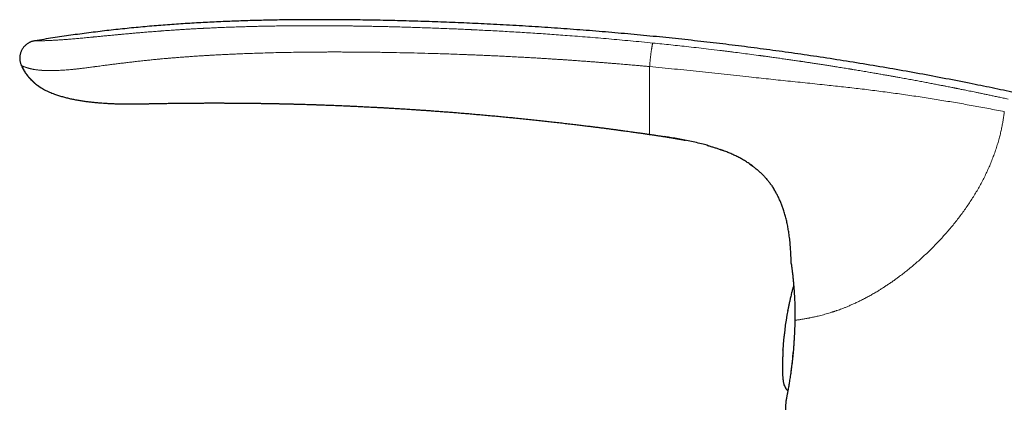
# Model space of a CAD drawing. Header units: millimetres. Extents: x 8 to 949, y 12 to 889.
# Tile 15 of 256: x 53 to 135, y 721 to 753. Entities that reach past the tile are written whole.
import ezdxf

# ---------------------------------------------------------------- set-up
doc = ezdxf.new("R2010")
doc.units = ezdxf.units.MM

msp = doc.modelspace()

# ---------------------------------------------------------------- linework, layer by layer
at = {"color": 7, "linetype": 'Continuous', "lineweight": 30}
for p, q in [((62.828, 745.535), (62.852, 745.535)), ((105.298, 742.995), (105.298, 742.995)), ((111.347, 741.679), (111.433, 741.648)), ((113.634, 740.527), (113.724, 740.462)), ((115.644, 738.442), (115.658, 738.42)), ((117.375, 726.881), (117.37, 726.878)), ((116.479, 722.139), (116.479, 722.139))]:
    msp.add_line(p, q, dxfattribs=at)
at = {"color": 252, "linetype": 'Continuous', "lineweight": 0}
for p, q in [((117.085, 732.246), (117.085, 732.247)), ((117.387, 727.506), (117.392, 727.514))]:
    msp.add_line(p, q, dxfattribs=at)
at = {"color": 7, "linetype": 'Continuous', "lineweight": 30, "flags": 128}
for points in [[(62.856, 745.535), (62.856, 745.535), (62.855, 745.535), (62.855, 745.535), (62.853, 745.535), (62.852, 745.535), (62.851, 745.535), (62.851, 745.535), (62.851, 745.535), (62.852, 745.535), (62.852, 745.535), (62.852, 745.535), (62.852, 745.535), (62.852, 745.535), (62.852, 745.535)], [(117.085, 732.247), (117.089, 732.206), (117.096, 732.171)], [(116.797, 728.337), (116.798, 728.344), (116.801, 728.356)], [(116.394, 725.032), (116.394, 725.032), (116.395, 725.051)], [(116.635, 720.736), (116.632, 720.722), (116.627, 720.681)]]:
    msp.add_lwpolyline(points, dxfattribs=at)
at = {"color": 252, "linetype": 'Continuous', "lineweight": 0, "flags": 128}
msp.add_lwpolyline([(116.596, 721.902), (116.596, 721.902), (116.596, 721.902)], dxfattribs=at)
at = {"color": 7, "linetype": 'Continuous', "lineweight": 30}
msp.add_arc((141.356, 723.665), 25, 169.22803, 176.82175, dxfattribs=at)
at = {"color": 252, "linetype": 'Continuous', "lineweight": 0}
for centre, radius, start, end in [((169.743, 720.192), 53.569, 171.25395, 174.79583), ((299.932, 703.632), 183.918, 173.34193, 173.87824), ((116.591, 722.16), 0.1, 195.31804, 212.96618)]:
    msp.add_arc(centre, radius, start, end, dxfattribs=at)
at = {"color": 7, "linetype": 'Continuous', "lineweight": 30}
for points, knots in [([(158.753, 740.371), (158.597, 740.421), (157.821, 740.667), (156.42, 741.096), (154.551, 741.657), (152.693, 742.199), (150.845, 742.723), (149.007, 743.229), (147.168, 743.721), (145.316, 744.202), (143.451, 744.672), (141.572, 745.13), (139.692, 745.574), (137.811, 746.003), (135.929, 746.418), (134.046, 746.818), (132.057, 747.226), (129.962, 747.638), (127.761, 748.051), (125.558, 748.445), (123.354, 748.821), (121.148, 749.177), (118.982, 749.509), (116.856, 749.816), (114.771, 750.101), (112.685, 750.37), (110.596, 750.623), (108.498, 750.861), (106.389, 751.084), (104.269, 751.291), (102.148, 751.482), (100.024, 751.657), (97.899, 751.816), (95.772, 751.96), (93.643, 752.087), (91.584, 752.195), (89.596, 752.286), (87.679, 752.361), (85.76, 752.424), (83.839, 752.476), (81.917, 752.515), (79.993, 752.54), (78.207, 752.549), (76.559, 752.546), (75.05, 752.532), (73.541, 752.507), (72.032, 752.469), (70.533, 752.419), (69.044, 752.355), (67.565, 752.277), (66.087, 752.184), (64.602, 752.075), (63.108, 751.948), (61.606, 751.802), (60.106, 751.637), (58.609, 751.454), (57.115, 751.252), (55.623, 751.032), (54.63, 750.87), (54.134, 750.789)], [0, 0, 0, 0, 0.00463, 0.023079, 0.041493, 0.059874, 0.077896, 0.095889, 0.113855, 0.131794, 0.150074, 0.168329, 0.186562, 0.204773, 0.222963, 0.241135, 0.259289, 0.280449, 0.30159, 0.322713, 0.34382, 0.364914, 0.385998, 0.405868, 0.425731, 0.44559, 0.465446, 0.4853, 0.5054, 0.525502, 0.545608, 0.565718, 0.585834, 0.605958, 0.626091, 0.646235, 0.664335, 0.682446, 0.70057, 0.718708, 0.736859, 0.755019, 0.773187, 0.787434, 0.801682, 0.81593, 0.830177, 0.84442, 0.858405, 0.872384, 0.886359, 0.900328, 0.914576, 0.928818, 0.943055, 0.95729, 0.971524, 0.98576, 1, 1, 1, 1]), ([(54.134, 750.789), (54.103, 750.783), (54.038, 750.772), (53.942, 750.752), (53.843, 750.723), (53.742, 750.684), (53.64, 750.635), (53.539, 750.575), (53.441, 750.505), (53.346, 750.426), (53.258, 750.34), (53.177, 750.247), (53.106, 750.148), (53.044, 750.046), (52.991, 749.94), (52.948, 749.832), (52.913, 749.722), (52.886, 749.611), (52.868, 749.5), (52.859, 749.388), (52.859, 749.277), (52.869, 749.167), (52.889, 749.057), (52.917, 748.947), (52.954, 748.836), (52.984, 748.764), (53, 748.726)], [0, 0, 0, 0, 0.035118, 0.071103, 0.108585, 0.147906, 0.189133, 0.232078, 0.276351, 0.321427, 0.366741, 0.411782, 0.456183, 0.499801, 0.542759, 0.585241, 0.627315, 0.668975, 0.710201, 0.751008, 0.791494, 0.831862, 0.872434, 0.913638, 0.955977, 1, 1, 1, 1]), ([(53.017, 748.718), (53.012, 748.72), (53.002, 748.725), (53, 748.726), (53, 748.726)], [0, 0, 0, 0, 0.462366, 1, 1, 1, 1]), ([(53, 748.726), (53.03, 748.657), (53.091, 748.52), (53.2, 748.321), (53.32, 748.129), (53.452, 747.944), (53.594, 747.768), (53.757, 747.588), (53.942, 747.407), (54.149, 747.227), (54.366, 747.061), (54.561, 746.927), (54.686, 746.854), (54.733, 746.827)], [0, 0, 0, 0, 0.086476, 0.172894, 0.259371, 0.345982, 0.432764, 0.519722, 0.624257, 0.728912, 0.833548, 0.938001, 1, 1, 1, 1]), ([(53.018, 748.719), (53.025, 748.702), (53.055, 748.629), (53.117, 748.505), (53.201, 748.351), (53.283, 748.217), (53.36, 748.1), (53.432, 747.999), (53.503, 747.905), (53.572, 747.819), (53.638, 747.74), (53.716, 747.65), (53.803, 747.556), (53.911, 747.447), (54.027, 747.339), (54.151, 747.233), (54.282, 747.129), (54.42, 747.027), (54.574, 746.923), (54.745, 746.817), (54.934, 746.711), (55.132, 746.611), (55.337, 746.516), (55.547, 746.428), (55.797, 746.333), (56.087, 746.234), (56.418, 746.135), (56.753, 746.046), (57.091, 745.967), (57.432, 745.896), (57.777, 745.834), (58.12, 745.779), (58.459, 745.733), (58.786, 745.694), (59.101, 745.661), (59.404, 745.633), (59.696, 745.61), (59.933, 745.594), (60.117, 745.584), (60.252, 745.576), (60.389, 745.569), (60.534, 745.563), (60.693, 745.556), (60.866, 745.55), (61.054, 745.544), (61.26, 745.539), (61.485, 745.535), (61.729, 745.531), (61.989, 745.53), (62.264, 745.529), (62.556, 745.531), (62.756, 745.534), (62.858, 745.535)], [0, 0, 0, 0, 0.005025, 0.022021, 0.037989, 0.052994, 0.064816, 0.076064, 0.086789, 0.097052, 0.106918, 0.116465, 0.132374, 0.148179, 0.163989, 0.179853, 0.195819, 0.211927, 0.228215, 0.247506, 0.267193, 0.287357, 0.307931, 0.328594, 0.349331, 0.380557, 0.411889, 0.443269, 0.474698, 0.506312, 0.538019, 0.569797, 0.600875, 0.630936, 0.65947, 0.687021, 0.713585, 0.739159, 0.751573, 0.763739, 0.775785, 0.788873, 0.80328, 0.819006, 0.836049, 0.854409, 0.875057, 0.897152, 0.920693, 0.945681, 0.972116, 1, 1, 1, 1]), ([(62.852, 745.535), (62.854, 745.535), (62.858, 745.535), (62.884, 745.536), (62.927, 745.537), (62.987, 745.538), (63.064, 745.54), (63.156, 745.542), (63.263, 745.545), (63.385, 745.547), (63.523, 745.551), (63.665, 745.554), (63.811, 745.557), (63.957, 745.56), (64.113, 745.563), (64.278, 745.566), (64.452, 745.569), (64.634, 745.573), (64.822, 745.576), (65.016, 745.579), (65.195, 745.582), (65.311, 745.583), (65.359, 745.584)], [0, 0, 0, 0, 0.055627, 0.11114, 0.166741, 0.222633, 0.279012, 0.335213, 0.390858, 0.446147, 0.501281, 0.556464, 0.602075, 0.647613, 0.693208, 0.738986, 0.785073, 0.831594, 0.876934, 0.922444, 0.968224, 1, 1, 1, 1]), ([(65.35, 745.584), (65.371, 745.584), (65.412, 745.585), (65.479, 745.586), (65.543, 745.586), (65.606, 745.587), (65.668, 745.588), (65.727, 745.589), (65.782, 745.59), (65.833, 745.59), (65.878, 745.591), (65.92, 745.591), (65.962, 745.592), (66.013, 745.593), (66.072, 745.593), (66.134, 745.594), (66.191, 745.595), (66.246, 745.595), (66.297, 745.596), (66.347, 745.596), (66.398, 745.597), (66.462, 745.598), (66.543, 745.598), (66.638, 745.599), (66.734, 745.6), (66.827, 745.601), (66.906, 745.602), (66.968, 745.602), (67.017, 745.602), (67.069, 745.603), (67.128, 745.603), (67.197, 745.604), (67.275, 745.604), (67.348, 745.605), (67.406, 745.605), (67.445, 745.605), (67.475, 745.605), (67.501, 745.606), (67.526, 745.606), (67.551, 745.606), (67.576, 745.606), (67.62, 745.606), (67.688, 745.607), (67.787, 745.607), (67.903, 745.608), (68.036, 745.608), (68.186, 745.609), (68.339, 745.609), (68.495, 745.609), (68.649, 745.61), (68.814, 745.61), (68.984, 745.61), (69.151, 745.61), (69.318, 745.61), (69.48, 745.61), (69.636, 745.609), (69.774, 745.609), (69.895, 745.609), (69.993, 745.608), (70.071, 745.608), (70.129, 745.608), (70.179, 745.608), (70.227, 745.607), (70.285, 745.607), (70.36, 745.607), (70.456, 745.606), (70.57, 745.606), (70.698, 745.605), (70.833, 745.604), (70.969, 745.603), (71.086, 745.602), (71.184, 745.601), (71.259, 745.601), (71.325, 745.6), (71.381, 745.6), (71.425, 745.599), (71.465, 745.599), (71.508, 745.599), (71.561, 745.598), (71.621, 745.598), (71.69, 745.597), (71.764, 745.596), (71.84, 745.595), (71.911, 745.595), (71.972, 745.594), (72.023, 745.593), (72.07, 745.593), (72.12, 745.592), (72.18, 745.592), (72.257, 745.591), (72.351, 745.59), (72.459, 745.588), (72.555, 745.587), (72.637, 745.586), (72.7, 745.585), (72.756, 745.584), (72.82, 745.583), (72.903, 745.582), (73.013, 745.58), (73.137, 745.578), (73.265, 745.576), (73.392, 745.574), (73.52, 745.572), (73.648, 745.57), (73.78, 745.567), (73.912, 745.565), (74.037, 745.562), (74.154, 745.56), (74.261, 745.558), (74.37, 745.556), (74.48, 745.553), (74.585, 745.551), (74.678, 745.549), (74.751, 745.547), (74.813, 745.546), (74.87, 745.545), (74.933, 745.543), (75.006, 745.542), (75.089, 745.54), (75.186, 745.537), (75.295, 745.535), (75.417, 745.532), (75.503, 745.529), (75.548, 745.528)], [0, 0, 0, 0, 0.008181, 0.015517, 0.022519, 0.029434, 0.036284, 0.042984, 0.049183, 0.05457, 0.059943, 0.063695, 0.068055, 0.073539, 0.080135, 0.086911, 0.09311, 0.098298, 0.10387, 0.108989, 0.113994, 0.119554, 0.128826, 0.138657, 0.148414, 0.157825, 0.166553, 0.171715, 0.176199, 0.18124, 0.186984, 0.193667, 0.201392, 0.209899, 0.214781, 0.218511, 0.221172, 0.223607, 0.226037, 0.228461, 0.23088, 0.2333, 0.241199, 0.250731, 0.261902, 0.274719, 0.28919, 0.305324, 0.319173, 0.334055, 0.349972, 0.366853, 0.383189, 0.398376, 0.415074, 0.430103, 0.443459, 0.45514, 0.465149, 0.47184, 0.4775, 0.48213, 0.486251, 0.491426, 0.498858, 0.508012, 0.519021, 0.531837, 0.545108, 0.558203, 0.571122, 0.578994, 0.586438, 0.592842, 0.598196, 0.602499, 0.605635, 0.609758, 0.614917, 0.621035, 0.627235, 0.634886, 0.642268, 0.649317, 0.655309, 0.660048, 0.663994, 0.668799, 0.674572, 0.681311, 0.691324, 0.701735, 0.712529, 0.719068, 0.725419, 0.730828, 0.735267, 0.743827, 0.754884, 0.767178, 0.779657, 0.792054, 0.803817, 0.816877, 0.829176, 0.841844, 0.855246, 0.865309, 0.875626, 0.886194, 0.89701, 0.907533, 0.916477, 0.923956, 0.928865, 0.93433, 0.94035, 0.947196, 0.955342, 0.964616, 0.975151, 0.986946, 1, 1, 1, 1]), ([(75.546, 745.528), (75.594, 745.527), (75.684, 745.525), (75.815, 745.521), (76.124, 745.513), (76.489, 745.502), (76.822, 745.492), (76.94, 745.489), (76.969, 745.488), (76.999, 745.487), (77.028, 745.486), (77.057, 745.485), (77.086, 745.484), (77.112, 745.483), (77.157, 745.482), (77.226, 745.48), (77.325, 745.476), (77.44, 745.473), (77.57, 745.468), (77.715, 745.463), (77.875, 745.458), (78.05, 745.452), (78.241, 745.445), (78.446, 745.437), (78.665, 745.429), (78.897, 745.42), (79.143, 745.41), (79.403, 745.4), (79.667, 745.389), (79.855, 745.381), (79.957, 745.376), (79.978, 745.375), (79.995, 745.375), (80.011, 745.374), (80.028, 745.373), (80.1, 745.37), (80.225, 745.365), (80.404, 745.357), (80.596, 745.348), (80.809, 745.338), (81.044, 745.327), (81.29, 745.315), (81.546, 745.303), (81.813, 745.289), (82.122, 745.273), (82.401, 745.259), (82.612, 745.248), (82.7, 745.243), (82.735, 745.241), (82.747, 745.24), (82.759, 745.24), (82.772, 745.239), (82.803, 745.237), (82.858, 745.234), (82.945, 745.229), (83.05, 745.224), (83.171, 745.217), (83.309, 745.209), (83.461, 745.2), (83.631, 745.191), (83.817, 745.18), (84.021, 745.168), (84.241, 745.155), (84.471, 745.141), (84.71, 745.126), (84.957, 745.111), (85.218, 745.094), (85.493, 745.076), (85.782, 745.057), (86.1, 745.036), (86.45, 745.012), (86.832, 744.985), (87.232, 744.957), (87.651, 744.926), (88.085, 744.894), (88.535, 744.859), (89, 744.823), (89.483, 744.784), (89.983, 744.743), (90.501, 744.699), (91.037, 744.653), (91.591, 744.604), (92.054, 744.562), (92.42, 744.528), (92.686, 744.503), (92.955, 744.478), (93.228, 744.452), (93.505, 744.425), (93.785, 744.397), (94.158, 744.36), (94.618, 744.314), (95.158, 744.258), (95.685, 744.203), (96.198, 744.148), (96.696, 744.094), (97.208, 744.037), (97.731, 743.977), (98.265, 743.916), (98.779, 743.855), (99.256, 743.798), (99.699, 743.744), (100.108, 743.694), (100.502, 743.645), (100.88, 743.597), (101.243, 743.551), (101.59, 743.506), (101.922, 743.462), (102.24, 743.42), (102.544, 743.38), (102.834, 743.341), (103.108, 743.304), (103.366, 743.268), (103.606, 743.235), (103.83, 743.204), (104.037, 743.175), (104.228, 743.148), (104.399, 743.124), (104.551, 743.103), (104.684, 743.084), (104.805, 743.066), (104.913, 743.051), (105.004, 743.038), (105.079, 743.027), (105.14, 743.018), (105.192, 743.011), (105.235, 743.004), (105.27, 742.999), (105.29, 742.997), (105.298, 742.995)], [0, 0, 0, 0, 0.004785, 0.009064, 0.013211, 0.035781, 0.045711, 0.046687, 0.047662, 0.048637, 0.049613, 0.050588, 0.051563, 0.052539, 0.053233, 0.05607, 0.059412, 0.063259, 0.067611, 0.072468, 0.077829, 0.083696, 0.090068, 0.096944, 0.104326, 0.112067, 0.120295, 0.12901, 0.138213, 0.146852, 0.14789, 0.148439, 0.148991, 0.149545, 0.150102, 0.150662, 0.156834, 0.162613, 0.168646, 0.176157, 0.184028, 0.192258, 0.200847, 0.209795, 0.219101, 0.231936, 0.237781, 0.240392, 0.240804, 0.241217, 0.24163, 0.242044, 0.242459, 0.244747, 0.247651, 0.251171, 0.255308, 0.259858, 0.264976, 0.270662, 0.276916, 0.283738, 0.291128, 0.299085, 0.306878, 0.315148, 0.323895, 0.33312, 0.342821, 0.353, 0.36519, 0.378, 0.39143, 0.405481, 0.420153, 0.435166, 0.450778, 0.466988, 0.483797, 0.501205, 0.51921, 0.537815, 0.557018, 0.565834, 0.574771, 0.583829, 0.593007, 0.602306, 0.611726, 0.621266, 0.639932, 0.658127, 0.675852, 0.693106, 0.709889, 0.726202, 0.744824, 0.762792, 0.780107, 0.796768, 0.811091, 0.824893, 0.838174, 0.850935, 0.863174, 0.874891, 0.886088, 0.896764, 0.907098, 0.916893, 0.926147, 0.934861, 0.943034, 0.950536, 0.957517, 0.963976, 0.969915, 0.974861, 0.979377, 0.983462, 0.987117, 0.990341, 0.992698, 0.994757, 0.996516, 0.997976, 0.999138, 1, 1, 1, 1]), ([(105.298, 742.995), (105.302, 742.995), (105.347, 742.988), (105.438, 742.975), (105.573, 742.955), (105.717, 742.934), (105.87, 742.911), (106.029, 742.887), (106.184, 742.864), (106.333, 742.841), (106.476, 742.819), (106.615, 742.797), (106.749, 742.776), (106.869, 742.757), (106.975, 742.739), (107.068, 742.724), (107.146, 742.711), (107.211, 742.701), (107.263, 742.692), (107.31, 742.684), (107.357, 742.676), (107.4, 742.669), (107.439, 742.662), (107.474, 742.656), (107.502, 742.651), (107.522, 742.648), (107.532, 742.645), (107.536, 742.645), (107.535, 742.645), (107.535, 742.645)], [0, 0, 0, 0, 0.003641, 0.043659, 0.087242, 0.133366, 0.183316, 0.234321, 0.285755, 0.332332, 0.378223, 0.422955, 0.466111, 0.507366, 0.54017, 0.571562, 0.601725, 0.623772, 0.645591, 0.667496, 0.689786, 0.720508, 0.752753, 0.786762, 0.833236, 0.882791, 0.935232, 0.990239, 1, 1, 1, 1]), ([(108.089, 742.542), (107.905, 742.576), (107.535, 742.645), (107.014, 742.734), (106.676, 742.787), (106.525, 742.811)], [0, 0, 0, 0, 0.3541071, 0.7110473, 1, 1, 1, 1]), ([(107.456, 742.658), (107.456, 742.658), (107.457, 742.658), (107.467, 742.656), (107.484, 742.653), (107.508, 742.649), (107.535, 742.644), (107.569, 742.638), (107.611, 742.63), (107.662, 742.621), (107.716, 742.611), (107.773, 742.601), (107.829, 742.591), (107.891, 742.579), (107.968, 742.565), (108.061, 742.547), (108.172, 742.526), (108.248, 742.511), (108.287, 742.503)], [0, 0, 0, 0, 0.0959703, 0.1913112, 0.2821795, 0.3479126, 0.4109669, 0.4714664, 0.529677, 0.5860357, 0.6411753, 0.6822408, 0.7235148, 0.7654734, 0.8086281, 0.8689247, 0.933404, 1, 1, 1, 1]), ([(107.459, 742.657), (107.459, 742.657), (107.458, 742.657), (107.461, 742.657), (107.471, 742.655), (107.489, 742.652), (107.512, 742.648), (107.538, 742.643), (107.561, 742.639), (107.571, 742.637)], [0, 0, 0, 0, 0.0082379, 0.2194545, 0.4220417, 0.6151184, 0.754768, 0.8886927, 1, 1, 1, 1]), ([(110.187, 742.054), (110.043, 742.095), (109.716, 742.185), (109.203, 742.31), (108.651, 742.432), (108.282, 742.504), (108.098, 742.54)], [0, 0, 0, 0, 0.210039, 0.474033, 0.738116, 1, 1, 1, 1]), ([(110.059, 742.091), (110.152, 742.065), (110.337, 742.013), (110.615, 741.928), (110.892, 741.84), (111.165, 741.747), (111.345, 741.68), (111.433, 741.648)], [0, 0, 0, 0, 0.200377, 0.401056, 0.602287, 0.803998, 1, 1, 1, 1]), ([(113.851, 740.372), (113.76, 740.437), (113.572, 740.574), (113.274, 740.765), (112.961, 740.948), (112.642, 741.12), (112.316, 741.279), (111.985, 741.428), (111.614, 741.581), (111.35, 741.678), (111.2, 741.733)], [0, 0, 0, 0, 0.112167, 0.233366, 0.354553, 0.475763, 0.596992, 0.718206, 0.839412, 1, 1, 1, 1]), ([(113.634, 740.527), (113.715, 740.47), (113.881, 740.353), (114.122, 740.165), (114.357, 739.966), (114.583, 739.757), (114.8, 739.539), (115.007, 739.311), (115.204, 739.074), (115.389, 738.828), (115.541, 738.61), (115.626, 738.471), (115.657, 738.42)], [0, 0, 0, 0, 0.101952, 0.206557, 0.31116, 0.415761, 0.520377, 0.625004, 0.729629, 0.834239, 0.93883, 1, 1, 1, 1]), ([(117.085, 732.247), (117.081, 732.416), (117.072, 732.754), (117.047, 733.261), (117.011, 733.767), (116.961, 734.273), (116.9, 734.74), (116.83, 735.169), (116.755, 735.561), (116.667, 735.95), (116.565, 736.336), (116.455, 736.693), (116.34, 737.022), (116.222, 737.324), (116.092, 737.62), (115.95, 737.911), (115.795, 738.195), (115.676, 738.4), (115.604, 738.507), (115.593, 738.524)], [0, 0, 0, 0, 0.077641, 0.155284, 0.23294, 0.310596, 0.388255, 0.449276, 0.51029, 0.571301, 0.632324, 0.693345, 0.742866, 0.792383, 0.841913, 0.891445, 0.940969, 0.990481, 1, 1, 1, 1]), ([(117.085, 732.246), (117.085, 732.244), (117.085, 732.238), (117.087, 732.226), (117.088, 732.211), (117.091, 732.193), (117.094, 732.171), (117.098, 732.146), (117.102, 732.117), (117.107, 732.082), (117.113, 732.041), (117.119, 731.994), (117.127, 731.933), (117.138, 731.856), (117.15, 731.76), (117.163, 731.654), (117.177, 731.538), (117.192, 731.412), (117.208, 731.275), (117.224, 731.128), (117.242, 730.964), (117.26, 730.781), (117.279, 730.58), (117.297, 730.368), (117.315, 730.146), (117.331, 729.915), (117.345, 729.676), (117.358, 729.428), (117.369, 729.172), (117.378, 728.909), (117.385, 728.639), (117.39, 728.363), (117.392, 728.082), (117.391, 727.796), (117.388, 727.603), (117.387, 727.506)], [0, 0, 0, 0, 0.009691, 0.025311, 0.0417, 0.05926, 0.078394, 0.099498, 0.121177, 0.144148, 0.167957, 0.192146, 0.216256, 0.249752, 0.282533, 0.314945, 0.347333, 0.379931, 0.412698, 0.445554, 0.478421, 0.51593, 0.553299, 0.590548, 0.627715, 0.66484, 0.701957, 0.739089, 0.776241, 0.813413, 0.85061, 0.887847, 0.925143, 0.962519, 1, 1, 1, 1]), ([(117.293, 730.422), (117.29, 730.416), (117.272, 730.359), (117.248, 730.275), (117.219, 730.174), (117.2, 730.104), (117.183, 730.039), (117.165, 729.97), (117.134, 729.852), (117.094, 729.693), (117.049, 729.504), (117.01, 729.335), (116.975, 729.179), (116.942, 729.029), (116.91, 728.882), (116.88, 728.736), (116.85, 728.595), (116.824, 728.467), (116.807, 728.387), (116.8, 728.353)], [0, 0, 0, 0, 0.010043, 0.08525, 0.125627, 0.159624, 0.188556, 0.219795, 0.259065, 0.360371, 0.449853, 0.530339, 0.604212, 0.673376, 0.74635, 0.81571, 0.883209, 0.950494, 1, 1, 1, 1]), ([(117.389, 727.503), (117.388, 727.48), (117.387, 727.427), (117.385, 727.341), (117.383, 727.241), (117.38, 727.128), (117.376, 727.005), (117.372, 726.919), (117.371, 726.876)], [0, 0, 0, 0, 0.113605, 0.2522723, 0.4118737, 0.5923061, 0.7934977, 1, 1, 1, 1]), ([(117.39, 727.502), (117.388, 727.503), (117.386, 727.504), (117.387, 727.506), (117.387, 727.506)], [0, 0, 0, 0, 0.8183887, 1, 1, 1, 1]), ([(117.369, 726.878), (117.367, 726.801), (117.362, 726.627), (117.35, 726.355), (117.335, 726.063), (117.317, 725.772), (117.297, 725.483), (117.275, 725.196), (117.251, 724.914), (117.225, 724.636), (117.197, 724.362), (117.168, 724.094), (117.138, 723.832), (117.106, 723.576), (117.074, 723.327), (117.041, 723.086), (117.007, 722.853), (116.973, 722.629), (116.939, 722.415), (116.906, 722.211), (116.874, 722.019), (116.843, 721.838), (116.813, 721.669), (116.785, 721.513), (116.759, 721.369), (116.734, 721.239), (116.712, 721.122), (116.692, 721.02), (116.675, 720.931), (116.66, 720.857), (116.648, 720.798), (116.639, 720.755), (116.633, 720.727), (116.632, 720.722), (116.631, 720.72)], [0, 0, 0, 0, 0.02474, 0.056199, 0.087647, 0.119084, 0.150508, 0.181914, 0.213296, 0.244662, 0.276017, 0.307372, 0.338735, 0.370109, 0.401497, 0.432904, 0.464338, 0.49581, 0.527339, 0.55893, 0.590572, 0.622247, 0.653931, 0.685604, 0.717243, 0.748832, 0.780356, 0.811805, 0.84318, 0.874503, 0.905806, 0.937127, 0.968508, 1, 1, 1, 1]), ([(116.394, 725.032), (116.393, 724.997), (116.389, 724.917), (116.384, 724.787), (116.379, 724.645), (116.374, 724.5), (116.369, 724.353), (116.365, 724.203), (116.362, 724.045), (116.359, 723.875), (116.357, 723.69), (116.357, 723.522), (116.358, 723.393), (116.359, 723.31), (116.36, 723.242), (116.362, 723.17), (116.364, 723.083), (116.369, 722.964), (116.378, 722.825), (116.391, 722.672), (116.407, 722.531), (116.425, 722.4), (116.446, 722.286), (116.463, 722.2), (116.475, 722.153), (116.478, 722.139)], [0, 0, 0, 0, 0.036605, 0.084017, 0.134307, 0.183778, 0.233492, 0.284572, 0.338187, 0.395594, 0.458278, 0.527991, 0.567116, 0.590968, 0.613234, 0.636595, 0.665501, 0.704064, 0.760941, 0.811546, 0.864075, 0.908656, 0.948822, 0.985051, 1, 1, 1, 1]), ([(116.477, 722.139), (116.477, 722.138), (116.478, 722.136), (116.479, 722.131), (116.481, 722.125), (116.485, 722.117), (116.489, 722.109), (116.494, 722.102), (116.498, 722.098), (116.5, 722.096), (116.501, 722.094), (116.503, 722.092), (116.505, 722.09), (116.51, 722.086), (116.515, 722.082), (116.517, 722.081), (116.518, 722.08)], [0, 0, 0, 0, 0.035154, 0.069902, 0.108039, 0.227508, 0.361941, 0.456514, 0.496356, 0.515221, 0.534275, 0.554518, 0.577037, 0.632772, 0.808799, 1, 1, 1, 1]), ([(116.494, 722.134), (116.495, 722.132), (116.498, 722.13), (116.505, 722.114), (116.514, 722.09), (116.526, 722.06), (116.541, 722.025), (116.557, 721.986), (116.575, 721.944), (116.589, 721.916), (116.596, 721.902)], [0, 0, 0, 0, 0.124834, 0.245091, 0.364946, 0.486804, 0.611583, 0.739177, 0.868921, 1, 1, 1, 1]), ([(116.596, 721.902), (116.603, 721.889), (116.618, 721.861), (116.644, 721.815), (116.674, 721.773), (116.704, 721.737), (116.734, 721.709), (116.77, 721.682), (116.798, 721.67), (116.812, 721.663)], [0, 0, 0, 0, 0.133477, 0.292969, 0.484069, 0.594892, 0.72065, 0.863777, 1, 1, 1, 1]), ([(116.627, 720.681), (116.598, 719.887), (116.538, 718.299), (116.463, 715.917), (116.398, 713.534), (116.365, 711.945), (116.348, 711.15)], [0, 0, 0, 0, 0.25, 0.5, 0.75, 1, 1, 1, 1])]:
    msp.add_open_spline(points, degree=3, knots=knots, dxfattribs=at)
at = {"color": 252, "linetype": 'Continuous', "lineweight": 0}
for points, knots in [([(54.134, 750.789), (54.135, 750.789), (54.137, 750.789), (54.154, 750.789), (54.182, 750.789), (54.219, 750.789), (54.264, 750.789), (54.302, 750.789), (54.328, 750.789), (54.339, 750.789), (54.351, 750.789), (54.363, 750.789), (54.376, 750.789), (54.388, 750.789), (54.402, 750.79), (54.434, 750.79), (54.489, 750.79), (54.573, 750.791), (54.666, 750.792), (54.766, 750.794), (54.866, 750.796), (54.961, 750.799), (55.05, 750.802), (55.153, 750.806), (55.235, 750.809), (55.293, 750.812), (55.31, 750.812), (55.328, 750.813), (55.346, 750.814), (55.364, 750.815), (55.43, 750.818), (55.548, 750.824), (55.729, 750.834), (55.922, 750.846), (56.126, 750.859), (56.33, 750.874), (56.53, 750.888), (56.726, 750.903), (56.93, 750.919), (57.142, 750.936), (57.361, 750.955), (57.577, 750.973), (57.788, 750.992), (57.996, 751.011), (58.213, 751.031), (58.431, 751.051), (58.647, 751.072), (58.808, 751.087), (58.919, 751.098), (58.977, 751.103), (59.036, 751.109), (59.095, 751.115), (59.154, 751.121), (59.287, 751.133), (59.499, 751.154), (59.796, 751.183), (60.108, 751.213), (60.435, 751.244), (60.71, 751.271), (60.921, 751.291), (61.056, 751.303), (61.18, 751.315), (61.299, 751.326), (61.461, 751.341), (61.669, 751.36), (61.955, 751.386), (62.284, 751.416), (62.659, 751.448), (63.05, 751.482), (63.458, 751.516), (63.882, 751.55), (64.197, 751.574), (64.397, 751.589), (64.476, 751.595), (64.556, 751.601), (64.636, 751.607), (64.704, 751.613), (64.824, 751.621), (64.993, 751.634), (65.225, 751.65), (65.478, 751.668), (65.763, 751.687), (66.081, 751.708), (66.418, 751.73), (66.774, 751.752), (67.149, 751.774), (67.495, 751.793), (67.809, 751.81), (68.021, 751.821), (68.174, 751.829), (68.264, 751.833), (68.354, 751.838), (68.432, 751.842), (68.621, 751.851), (68.924, 751.865), (69.358, 751.884), (69.807, 751.903), (70.271, 751.921), (70.75, 751.938), (71.245, 751.954), (71.754, 751.97), (72.256, 751.983), (72.75, 751.995), (73.235, 752.005), (73.732, 752.015), (74.22, 752.023), (74.697, 752.029), (75.143, 752.034), (75.5, 752.037), (75.728, 752.039), (75.821, 752.04), (75.856, 752.04), (75.867, 752.04), (75.877, 752.04), (75.888, 752.04), (75.899, 752.04), (75.921, 752.04), (75.957, 752.041), (76.013, 752.041), (76.081, 752.041), (76.165, 752.042), (76.266, 752.042), (76.386, 752.043), (76.521, 752.043), (76.671, 752.044), (76.836, 752.044), (77.013, 752.045), (77.201, 752.045), (77.399, 752.045), (77.611, 752.045), (77.836, 752.044), (78.088, 752.044), (78.366, 752.043), (78.673, 752.041), (78.997, 752.039), (79.34, 752.036), (79.7, 752.033), (80.077, 752.029), (80.461, 752.024), (80.849, 752.019), (81.242, 752.013), (81.65, 752.006), (82.072, 751.998), (82.509, 751.989), (82.829, 751.982), (83.026, 751.978), (83.095, 751.976), (83.165, 751.975), (83.235, 751.973), (83.303, 751.971), (83.359, 751.97), (83.462, 751.968), (83.669, 751.962), (84.087, 751.952), (84.835, 751.931), (85.914, 751.899), (87.229, 751.853), (88.549, 751.802), (89.591, 751.757), (90.195, 751.729), (90.414, 751.719), (90.475, 751.716), (90.535, 751.713), (90.595, 751.71), (90.655, 751.707), (90.716, 751.704), (90.972, 751.692), (91.429, 751.669), (92.092, 751.635), (92.768, 751.599), (93.458, 751.56), (94.162, 751.518), (94.865, 751.475), (95.568, 751.43), (96.27, 751.384), (96.984, 751.335), (97.71, 751.283), (98.478, 751.227), (99.288, 751.165), (100.142, 751.097), (101.011, 751.025), (101.895, 750.95), (102.794, 750.87), (103.708, 750.785), (104.638, 750.697), (105.262, 750.635), (105.577, 750.603)], [0, 0, 0, 0, 0.00881, 0.017606, 0.026394, 0.035177, 0.042905, 0.050636, 0.052155, 0.053674, 0.055193, 0.056713, 0.058233, 0.059754, 0.061274, 0.062795, 0.070774, 0.078499, 0.085977, 0.093211, 0.100206, 0.105189, 0.110048, 0.114788, 0.120865, 0.121647, 0.122424, 0.123199, 0.12397, 0.124738, 0.125503, 0.132289, 0.138927, 0.145429, 0.151807, 0.158076, 0.163227, 0.168322, 0.17337, 0.178379, 0.18336, 0.188323, 0.192494, 0.196733, 0.201048, 0.205446, 0.20939, 0.213408, 0.214473, 0.215543, 0.216619, 0.217701, 0.218788, 0.219881, 0.224964, 0.230252, 0.23575, 0.241463, 0.247396, 0.250077, 0.252408, 0.254422, 0.256472, 0.258559, 0.262764, 0.267112, 0.27322, 0.279591, 0.286225, 0.293125, 0.300291, 0.307723, 0.309056, 0.310397, 0.311747, 0.313104, 0.314405, 0.315209, 0.319164, 0.322931, 0.326919, 0.331956, 0.337307, 0.342972, 0.348951, 0.355244, 0.361852, 0.366385, 0.371056, 0.372552, 0.374061, 0.375585, 0.377086, 0.378025, 0.385061, 0.392347, 0.399883, 0.407668, 0.415704, 0.42399, 0.432525, 0.441311, 0.449249, 0.457381, 0.465706, 0.474224, 0.481881, 0.489686, 0.496679, 0.499793, 0.50117, 0.50135, 0.501531, 0.501712, 0.501893, 0.502074, 0.502255, 0.502982, 0.503915, 0.505052, 0.506393, 0.508139, 0.510141, 0.5124, 0.514916, 0.517689, 0.520718, 0.52381, 0.527129, 0.530677, 0.534453, 0.538457, 0.543301, 0.548442, 0.553879, 0.559612, 0.565642, 0.571968, 0.57859, 0.58492, 0.591499, 0.598326, 0.605402, 0.612726, 0.620298, 0.621459, 0.622626, 0.623798, 0.624976, 0.62616, 0.627183, 0.627821, 0.631328, 0.637597, 0.648814, 0.668913, 0.691857, 0.714913, 0.735296, 0.744293, 0.745303, 0.746315, 0.747326, 0.748337, 0.749349, 0.750361, 0.751373, 0.762249, 0.773358, 0.784701, 0.796278, 0.808089, 0.820134, 0.831704, 0.843482, 0.855468, 0.867662, 0.880063, 0.894149, 0.908494, 0.923097, 0.93796, 0.953081, 0.968462, 0.984101, 1, 1, 1, 1]), ([(105.577, 750.603), (105.575, 750.601), (105.57, 750.597), (105.563, 750.586), (105.555, 750.567), (105.545, 750.538), (105.535, 750.5), (105.523, 750.45), (105.51, 750.39), (105.497, 750.321), (105.483, 750.242), (105.469, 750.156), (105.454, 750.063), (105.44, 749.963), (105.425, 749.859), (105.411, 749.749), (105.397, 749.636), (105.383, 749.52), (105.369, 749.404), (105.357, 749.287), (105.345, 749.173), (105.334, 749.061), (105.322, 748.934), (105.31, 748.793), (105.301, 748.691), (105.297, 748.64)], [0, 0, 0, 0, 0.035293, 0.071377, 0.108823, 0.147957, 0.188872, 0.231438, 0.275339, 0.320135, 0.365344, 0.410529, 0.45539, 0.499841, 0.544048, 0.588195, 0.632257, 0.676054, 0.719324, 0.761807, 0.803313, 0.843783, 0.883323, 0.941542, 1, 1, 1, 1]), ([(135.148, 745.934), (135.012, 745.963), (134.748, 746.02), (134.36, 746.103), (133.991, 746.181), (133.641, 746.255), (133.311, 746.324), (133.001, 746.388), (132.711, 746.448), (132.438, 746.504), (132.183, 746.557), (131.944, 746.606), (131.721, 746.651), (131.518, 746.692), (131.333, 746.729), (131.167, 746.762), (131.019, 746.792), (130.913, 746.813), (130.84, 746.828), (130.782, 746.839), (130.711, 746.854), (130.627, 746.87), (130.542, 746.887), (130.416, 746.912), (130.247, 746.946), (130.017, 746.991), (129.766, 747.04), (129.49, 747.094), (129.171, 747.155), (128.804, 747.226), (128.388, 747.305), (127.954, 747.387), (127.509, 747.47), (127.055, 747.555), (126.592, 747.64), (126.222, 747.707), (125.955, 747.755), (125.81, 747.781), (125.683, 747.804), (125.57, 747.824), (125.456, 747.844), (125.341, 747.865), (125.138, 747.901), (124.845, 747.952), (124.457, 748.02), (124.056, 748.09), (123.623, 748.164), (123.159, 748.243), (122.682, 748.323), (122.341, 748.379), (122.15, 748.411), (122.093, 748.42), (122.042, 748.428), (121.991, 748.437), (121.884, 748.454), (121.717, 748.482), (121.486, 748.519), (121.241, 748.559), (120.984, 748.6), (120.699, 748.646), (120.384, 748.695), (120.038, 748.75), (119.675, 748.806), (119.294, 748.865), (118.934, 748.92), (118.596, 748.971), (118.284, 749.018), (118.061, 749.051), (117.934, 749.07), (117.908, 749.074), (117.885, 749.077), (117.863, 749.081), (117.84, 749.084), (117.789, 749.092), (117.681, 749.108), (117.455, 749.141), (117.135, 749.188), (116.745, 749.244), (116.339, 749.302), (115.917, 749.361), (115.512, 749.418), (115.126, 749.471), (114.872, 749.506), (114.725, 749.526), (114.685, 749.531), (114.647, 749.536), (114.608, 749.542), (114.57, 749.547), (114.483, 749.558), (114.163, 749.601), (113.417, 749.7), (112.693, 749.794), (112.166, 749.86), (112.03, 749.877), (111.884, 749.895), (111.736, 749.913), (111.588, 749.932), (111.44, 749.95), (111.292, 749.968), (110.883, 750.018), (109.97, 750.127), (108.61, 750.283), (107.065, 750.452), (106.073, 750.553), (105.577, 750.603)], [0, 0, 0, 0, 0.0138612, 0.0270871, 0.0396779, 0.0516337, 0.0629547, 0.0734557, 0.0833446, 0.0926214, 0.1012862, 0.1094971, 0.1170708, 0.1240074, 0.1303069, 0.1359695, 0.140995, 0.1453835, 0.14683, 0.1484906, 0.1512905, 0.1541337, 0.1570204, 0.1599505, 0.1670291, 0.1743489, 0.1833776, 0.1927483, 0.202461, 0.2160047, 0.2301618, 0.2449322, 0.260316, 0.2755037, 0.2912452, 0.3075406, 0.3131525, 0.3184786, 0.3222633, 0.3260943, 0.3299718, 0.3338956, 0.3378658, 0.3505718, 0.3637307, 0.3773428, 0.391408, 0.407699, 0.4245587, 0.4398658, 0.4422989, 0.4439722, 0.4456721, 0.4473987, 0.449152, 0.456541, 0.4643689, 0.4726359, 0.4813419, 0.4904869, 0.501591, 0.5132805, 0.5255553, 0.5384156, 0.5518613, 0.5620936, 0.5726408, 0.5835028, 0.5846792, 0.5854347, 0.5861924, 0.5869523, 0.5877144, 0.5884788, 0.5921126, 0.5987251, 0.6113398, 0.6244943, 0.6381887, 0.6524229, 0.667197, 0.6791573, 0.6914494, 0.6927953, 0.6940962, 0.695397, 0.6966977, 0.6979984, 0.699299, 0.7054297, 0.7302961, 0.7746414, 0.7785884, 0.7833743, 0.7883485, 0.7933225, 0.7982965, 0.8032705, 0.8082444, 0.8132182, 0.8444812, 0.9003061, 0.9501508, 1, 1, 1, 1]), ([(105.297, 748.639), (105.258, 748.643), (105.173, 748.651), (105.036, 748.663), (104.881, 748.678), (104.706, 748.694), (104.514, 748.711), (104.305, 748.73), (104.079, 748.75), (103.835, 748.772), (103.582, 748.794), (103.323, 748.816), (103.059, 748.838), (102.78, 748.862), (102.486, 748.886), (102.178, 748.912), (101.856, 748.938), (101.507, 748.965), (101.131, 748.995), (100.726, 749.026), (100.304, 749.058), (99.864, 749.09), (99.502, 749.116), (99.233, 749.136), (99.066, 749.147), (98.91, 749.158), (98.754, 749.169), (98.595, 749.18), (98.432, 749.191), (98.218, 749.206), (97.95, 749.224), (97.625, 749.245), (97.28, 749.267), (96.914, 749.29), (96.527, 749.314), (96.127, 749.339), (95.714, 749.363), (95.279, 749.388), (94.821, 749.414), (94.339, 749.44), (93.842, 749.466), (93.331, 749.492), (92.804, 749.518), (92.285, 749.543), (91.774, 749.566), (91.274, 749.588), (90.898, 749.603), (90.659, 749.613), (90.569, 749.617), (90.496, 749.62), (90.43, 749.622), (90.365, 749.625), (90.218, 749.631), (89.621, 749.654), (88.577, 749.692), (87.241, 749.734), (85.986, 749.768), (84.81, 749.795), (84.006, 749.81), (83.57, 749.818), (83.501, 749.819), (83.433, 749.82), (83.364, 749.821), (83.295, 749.823), (83.218, 749.824), (82.993, 749.827), (82.642, 749.833), (82.179, 749.839), (81.719, 749.844), (81.245, 749.848), (80.759, 749.852), (80.293, 749.854), (79.847, 749.856), (79.421, 749.857), (79.009, 749.857), (78.613, 749.857), (78.231, 749.855), (77.865, 749.854), (77.511, 749.852), (77.169, 749.849), (76.84, 749.846), (76.56, 749.843), (76.326, 749.84), (76.141, 749.838), (76.017, 749.836), (75.951, 749.835), (75.933, 749.835), (75.916, 749.834), (75.898, 749.834), (75.88, 749.834), (75.863, 749.834), (75.599, 749.83), (75.096, 749.821), (74.358, 749.806), (73.639, 749.788), (72.937, 749.768), (72.255, 749.745), (71.591, 749.721), (70.993, 749.697), (70.459, 749.673), (69.987, 749.651), (69.527, 749.627), (69.187, 749.609), (68.963, 749.597), (68.853, 749.59), (68.743, 749.584), (68.634, 749.578), (68.52, 749.571), (68.393, 749.563), (68.17, 749.55), (67.86, 749.53), (67.453, 749.504), (67.04, 749.475), (66.62, 749.445), (66.214, 749.414), (65.823, 749.383), (65.471, 749.354), (65.157, 749.327), (64.875, 749.302), (64.59, 749.276), (64.297, 749.248), (63.968, 749.216), (63.605, 749.179), (63.205, 749.136), (62.795, 749.092), (62.453, 749.053), (62.183, 749.022), (61.988, 748.999), (61.791, 748.976), (61.591, 748.952), (61.389, 748.927), (61.186, 748.902), (60.925, 748.87), (60.61, 748.83), (60.244, 748.783), (59.925, 748.741), (59.65, 748.705), (59.428, 748.675), (59.276, 748.655), (59.193, 748.644), (59.167, 748.64), (59.141, 748.637), (59.115, 748.633), (59.089, 748.629), (58.999, 748.617), (58.849, 748.597), (58.644, 748.569), (58.451, 748.544), (58.269, 748.52), (58.098, 748.499), (57.947, 748.481), (57.812, 748.465), (57.689, 748.451), (57.568, 748.438), (57.448, 748.426), (57.329, 748.414), (57.168, 748.398), (56.966, 748.38), (56.726, 748.361), (56.488, 748.345), (56.254, 748.332), (56.025, 748.322), (55.791, 748.314), (55.555, 748.31), (55.318, 748.309), (55.116, 748.312), (54.947, 748.317), (54.844, 748.322), (54.781, 748.325), (54.754, 748.327), (54.728, 748.328), (54.701, 748.33), (54.675, 748.332), (54.649, 748.334), (54.623, 748.336), (54.568, 748.34), (54.483, 748.347), (54.373, 748.358), (54.263, 748.372), (54.16, 748.386), (54.063, 748.402), (53.976, 748.418), (53.918, 748.429), (53.887, 748.436), (53.879, 748.438), (53.87, 748.44), (53.861, 748.442), (53.853, 748.443), (53.844, 748.445), (53.815, 748.452), (53.769, 748.463), (53.708, 748.478), (53.654, 748.493), (53.606, 748.506), (53.563, 748.519), (53.525, 748.531), (53.493, 748.541), (53.466, 748.55), (53.443, 748.557), (53.423, 748.564), (53.405, 748.57), (53.39, 748.576), (53.377, 748.58), (53.369, 748.584), (53.364, 748.585), (53.362, 748.586), (53.362, 748.586), (53.361, 748.586), (53.361, 748.586), (53.361, 748.586), (53.361, 748.586), (53.361, 748.586), (53.329, 748.598), (53.269, 748.619), (53.193, 748.647), (53.131, 748.671), (53.081, 748.691), (53.045, 748.706), (53.024, 748.715), (53.018, 748.718), (53.017, 748.718)], [0, 0, 0, 0, 0.001972, 0.004258, 0.006858, 0.009773, 0.013002, 0.016478, 0.020258, 0.024341, 0.028726, 0.032902, 0.037321, 0.04198, 0.046882, 0.052025, 0.057409, 0.063034, 0.0695, 0.076258, 0.083307, 0.090647, 0.098278, 0.101411, 0.104107, 0.106649, 0.109248, 0.111904, 0.114618, 0.117389, 0.122618, 0.12804, 0.133654, 0.139883, 0.146331, 0.153, 0.159888, 0.166997, 0.174778, 0.182807, 0.191085, 0.199611, 0.208387, 0.217413, 0.225563, 0.233907, 0.242443, 0.244347, 0.245836, 0.246929, 0.248022, 0.249114, 0.250206, 0.255349, 0.278956, 0.302369, 0.322082, 0.341662, 0.361114, 0.362261, 0.363407, 0.364553, 0.365698, 0.366843, 0.36799, 0.369564, 0.378083, 0.38549, 0.392711, 0.401061, 0.409146, 0.416963, 0.424321, 0.431426, 0.438277, 0.444876, 0.451222, 0.457318, 0.463163, 0.468905, 0.474385, 0.479603, 0.482903, 0.48609, 0.488801, 0.489099, 0.489397, 0.489694, 0.489989, 0.490283, 0.490577, 0.490869, 0.503447, 0.51573, 0.527716, 0.539401, 0.550779, 0.561847, 0.572599, 0.580662, 0.588535, 0.596218, 0.603712, 0.605566, 0.607409, 0.609239, 0.611058, 0.612865, 0.614946, 0.617404, 0.624044, 0.630507, 0.637763, 0.644783, 0.651568, 0.658118, 0.664434, 0.669233, 0.67389, 0.678624, 0.683579, 0.688662, 0.695198, 0.701938, 0.708885, 0.716042, 0.719326, 0.722654, 0.726027, 0.729445, 0.73291, 0.736419, 0.739971, 0.7464, 0.752801, 0.759163, 0.763337, 0.767489, 0.771124, 0.771598, 0.772072, 0.772546, 0.77302, 0.773493, 0.773966, 0.77798, 0.781813, 0.785469, 0.788949, 0.792257, 0.795411, 0.797877, 0.800348, 0.802826, 0.805309, 0.8078, 0.810298, 0.815586, 0.820987, 0.826503, 0.832136, 0.837888, 0.843759, 0.850475, 0.85734, 0.864349, 0.869051, 0.873812, 0.874754, 0.875699, 0.876646, 0.877595, 0.878547, 0.879501, 0.880458, 0.881417, 0.885696, 0.890146, 0.894769, 0.899568, 0.90394, 0.908454, 0.912544, 0.91301, 0.913478, 0.913947, 0.914417, 0.914889, 0.915362, 0.915837, 0.919741, 0.923414, 0.926854, 0.930058, 0.933025, 0.935754, 0.938242, 0.940221, 0.942014, 0.943621, 0.94504, 0.946407, 0.947537, 0.948336, 0.948629, 0.948747, 0.948797, 0.948818, 0.948828, 0.948832, 0.948833, 0.948834, 0.948835, 0.957531, 0.966086, 0.974493, 0.982746, 0.990838, 0.998767, 1, 1, 1, 1]), ([(105.297, 748.64), (105.989, 748.574), (107.371, 748.443), (109.441, 748.231), (111.507, 748.011), (113.424, 747.801), (115.192, 747.607), (116.815, 747.435), (118.441, 747.268), (119.986, 747.108), (121.449, 746.949), (122.83, 746.791), (124.208, 746.621), (125.583, 746.439), (126.957, 746.243), (128.306, 746.04), (129.63, 745.829), (130.928, 745.612), (132.226, 745.383), (133.525, 745.144), (134.391, 744.976), (134.824, 744.891)], [0, 0, 0, 0, 0.069893, 0.139698, 0.209425, 0.2791, 0.333864, 0.388697, 0.443625, 0.498626, 0.545327, 0.59202, 0.638662, 0.685257, 0.731879, 0.7786, 0.82275, 0.866968, 0.911231, 0.955561, 1, 1, 1, 1]), ([(105.298, 742.995), (105.298, 742.997), (105.298, 743.001), (105.299, 743.021), (105.3, 743.051), (105.3, 743.094), (105.301, 743.152), (105.301, 743.216), (105.301, 743.285), (105.3, 743.354), (105.3, 743.434), (105.3, 743.508), (105.299, 743.569), (105.299, 743.612), (105.299, 743.657), (105.299, 743.705), (105.299, 743.756), (105.298, 743.809), (105.298, 743.866), (105.298, 743.938), (105.298, 744.028), (105.298, 744.14), (105.298, 744.263), (105.297, 744.4), (105.297, 744.549), (105.297, 744.704), (105.297, 744.859), (105.297, 745.011), (105.297, 745.166), (105.297, 745.298), (105.297, 745.406), (105.298, 745.489), (105.298, 745.572), (105.298, 745.654), (105.298, 745.737), (105.298, 745.85), (105.298, 745.996), (105.298, 746.178), (105.298, 746.36), (105.298, 746.544), (105.298, 746.728), (105.298, 746.911), (105.298, 747.126), (105.298, 747.379), (105.297, 747.676), (105.297, 747.985), (105.297, 748.307), (105.297, 748.527), (105.297, 748.639)], [0, 0, 0, 0, 0.045237, 0.090427, 0.135554, 0.180608, 0.225581, 0.270053, 0.299884, 0.330368, 0.361512, 0.393325, 0.406008, 0.418792, 0.431677, 0.44466, 0.457742, 0.470922, 0.484199, 0.497574, 0.518906, 0.54073, 0.563054, 0.58589, 0.609232, 0.633067, 0.653336, 0.672919, 0.691818, 0.710034, 0.719306, 0.728394, 0.737298, 0.746019, 0.754559, 0.762919, 0.780531, 0.797766, 0.814626, 0.831111, 0.847218, 0.862946, 0.878289, 0.901577, 0.925403, 0.949755, 0.97462, 1, 1, 1, 1]), ([(134.824, 744.891), (134.811, 744.771), (134.782, 744.528), (134.727, 744.162), (134.661, 743.791), (134.584, 743.416), (134.496, 743.038), (134.394, 742.64), (134.275, 742.223), (134.138, 741.787), (133.989, 741.355), (133.828, 740.924), (133.654, 740.496), (133.468, 740.07), (133.271, 739.647), (133.062, 739.228), (132.843, 738.814), (132.614, 738.405), (132.375, 738.002), (132.125, 737.601), (131.864, 737.202), (131.591, 736.805), (131.308, 736.41), (131.014, 736.02), (130.712, 735.635), (130.404, 735.26), (130.092, 734.893), (129.776, 734.536), (129.454, 734.186), (129.125, 733.84), (128.789, 733.5), (128.448, 733.166), (128.104, 732.842), (127.756, 732.526), (127.408, 732.22), (127.06, 731.925), (126.714, 731.642), (126.368, 731.371), (126.054, 731.133), (125.77, 730.925), (125.514, 730.744), (125.258, 730.567), (125.005, 730.397), (124.759, 730.236), (124.52, 730.084), (124.256, 729.922), (123.967, 729.751), (123.65, 729.571), (123.334, 729.399), (123.025, 729.239), (122.723, 729.089), (122.428, 728.949), (122.188, 728.84), (122.001, 728.758), (121.865, 728.7), (121.731, 728.644), (121.603, 728.592), (121.455, 728.533), (121.285, 728.468), (121.091, 728.396), (120.938, 728.342), (120.825, 728.302), (120.75, 728.277), (120.675, 728.251), (120.6, 728.227), (120.526, 728.203), (120.398, 728.162), (120.218, 728.107), (119.989, 728.04), (119.763, 727.977), (119.54, 727.918), (119.342, 727.869), (119.166, 727.827), (119.012, 727.792), (118.844, 727.755), (118.725, 727.731), (118.648, 727.715), (118.627, 727.711), (118.605, 727.707), (118.584, 727.703), (118.563, 727.699), (118.542, 727.695), (118.478, 727.682), (118.371, 727.663), (118.228, 727.637), (118.088, 727.614), (117.954, 727.592), (117.826, 727.573), (117.706, 727.555), (117.593, 727.54), (117.487, 727.526), (117.424, 727.518), (117.392, 727.514)], [0, 0, 0, 0, 0.011058, 0.022281, 0.033681, 0.045265, 0.057045, 0.068771, 0.082456, 0.096135, 0.109823, 0.123533, 0.13731, 0.151095, 0.164901, 0.178741, 0.192624, 0.206315, 0.220071, 0.233904, 0.247824, 0.261966, 0.276154, 0.290403, 0.304722, 0.319019, 0.33299, 0.346966, 0.360958, 0.374977, 0.389241, 0.403461, 0.417647, 0.431811, 0.446048, 0.460043, 0.473969, 0.487838, 0.50166, 0.511727, 0.522, 0.532484, 0.542728, 0.552738, 0.562556, 0.572125, 0.585317, 0.598637, 0.612095, 0.625697, 0.638765, 0.651977, 0.66534, 0.671693, 0.678083, 0.684508, 0.690795, 0.696497, 0.70611, 0.715863, 0.725759, 0.729685, 0.733634, 0.737606, 0.7416, 0.745616, 0.749656, 0.762546, 0.775756, 0.789288, 0.803147, 0.817335, 0.827949, 0.838743, 0.849717, 0.86448, 0.866157, 0.867838, 0.869522, 0.871211, 0.872904, 0.874601, 0.876302, 0.888754, 0.901558, 0.914714, 0.928223, 0.942086, 0.956048, 0.970353, 0.985003, 1, 1, 1, 1]), ([(117.392, 727.514), (117.393, 727.624), (117.397, 727.842), (117.397, 728.164), (117.393, 728.48), (117.386, 728.789), (117.377, 729.09), (117.365, 729.382), (117.35, 729.665), (117.333, 729.937), (117.315, 730.198), (117.295, 730.447), (117.274, 730.682), (117.252, 730.904), (117.229, 731.112), (117.208, 731.303), (117.188, 731.477), (117.168, 731.636), (117.151, 731.776), (117.134, 731.9), (117.12, 732.005), (117.108, 732.092), (117.098, 732.161), (117.091, 732.21), (117.086, 732.241), (117.085, 732.245), (117.085, 732.247)], [0, 0, 0, 0, 0.041904, 0.08364, 0.125253, 0.166778, 0.208246, 0.249686, 0.291119, 0.332568, 0.374052, 0.415594, 0.457214, 0.498938, 0.540705, 0.582447, 0.624179, 0.665907, 0.707637, 0.74937, 0.791106, 0.832848, 0.874599, 0.916366, 0.95816, 1, 1, 1, 1]), ([(117.392, 727.514), (117.39, 727.409), (117.386, 727.198), (117.378, 726.986), (117.375, 726.881)], [0, 0, 0, 0, 0.501662, 1, 1, 1, 1]), ([(117.375, 726.881), (117.372, 726.783), (117.366, 726.588), (117.353, 726.294), (117.338, 725.999), (117.318, 725.674), (117.293, 725.32), (117.262, 724.94), (117.227, 724.567), (117.188, 724.202), (117.147, 723.849), (117.104, 723.506), (117.059, 723.177), (117.014, 722.862), (116.968, 722.565), (116.923, 722.284), (116.878, 722.023), (116.835, 721.781), (116.795, 721.56), (116.757, 721.361), (116.727, 721.2), (116.702, 721.071), (116.682, 720.97), (116.666, 720.883), (116.65, 720.802), (116.638, 720.736), (116.629, 720.69), (116.628, 720.684), (116.627, 720.681)], [0, 0, 0, 0, 0.031198, 0.062463, 0.093887, 0.125562, 0.166997, 0.208563, 0.250454, 0.292013, 0.333543, 0.375225, 0.416942, 0.458449, 0.499926, 0.541337, 0.582962, 0.624999, 0.666835, 0.7086, 0.75048, 0.782036, 0.813351, 0.84451, 0.875597, 0.917561, 0.95895, 1, 1, 1, 1]), ([(116.479, 722.139), (116.478, 722.139), (116.477, 722.138), (116.487, 722.135), (116.494, 722.134)], [0, 0, 0, 0, 0.315995, 1, 1, 1, 1]), ([(116.596, 721.902), (116.611, 721.874), (116.641, 721.816), (116.704, 721.733), (116.766, 721.68), (116.808, 721.666), (116.812, 721.665)], [0, 0, 0, 0, 0.289837, 0.597957, 0.956863, 1, 1, 1, 1])]:
    msp.add_open_spline(points, degree=3, knots=knots, dxfattribs=at)

doc.saveas('drawing.dxf')
